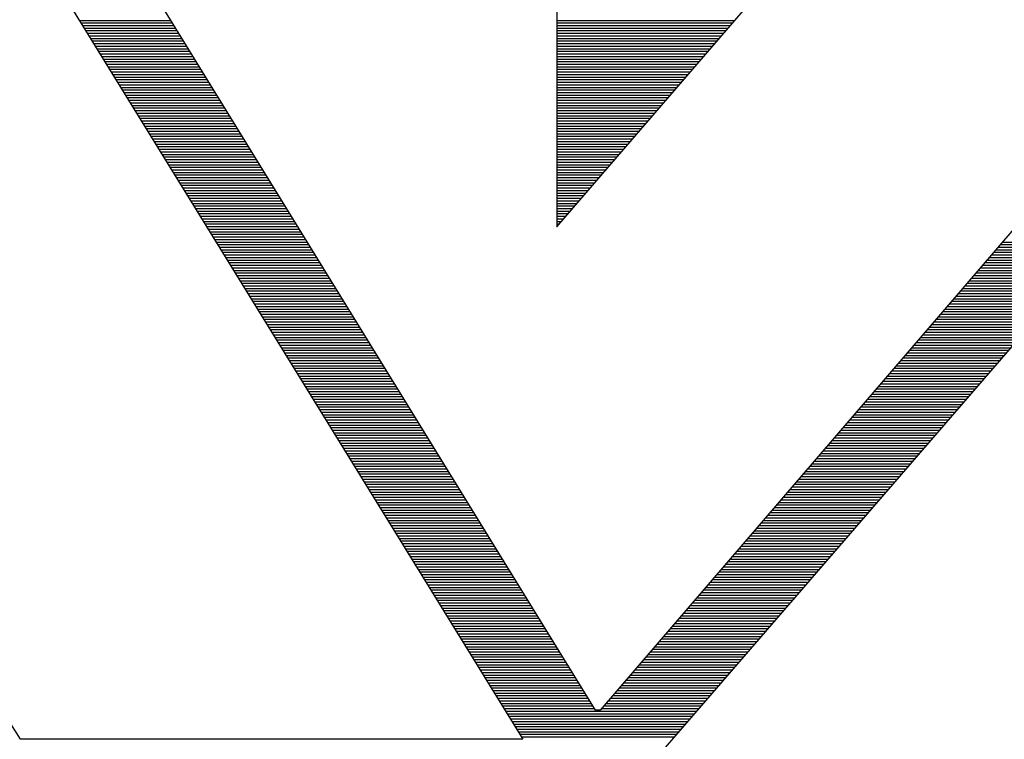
# Model space of a CAD drawing. Extents: x -59 to 351, y -56 to 231.
# Tile 19 of 34: x 10.06 to 11.93, y 27.53 to 28.89. Entities that reach past the tile are written whole.
import ezdxf

# ---------------------------------------------------------------- set-up
doc = ezdxf.new("R2010")
doc.units = 0
doc.layers.add('BG_SILKSCREEN_BOTTOM', color=23, linetype='CONTINUOUS')

msp = doc.modelspace()

# ---------------------------------------------------------------- linework, layer by layer
at = {"layer": 'BG_SILKSCREEN_BOTTOM'}
for points in [[(11.079099, 28.495981), (12.798171, 30.489373)], [(11.079099, 30.315637), (11.079099, 28.495981)], [(12.834747, 29.529253), (11.161395, 27.581581)], [(12.688443, 29.136061), (11.179683, 27.389557)], [(10.100691, 29.008045), (11.015091, 27.526717)], [(11.152251, 27.581581), (10.274427, 29.008045)], [(10.175545, 28.886734), (10.349103, 28.886734)], [(10.178567, 28.881857), (10.3521, 28.881857)], [(11.079099, 28.886734), (11.416055, 28.886734)], [(11.079099, 28.881857), (11.411864, 28.881857)], [(10.181615, 28.876981), (10.355123, 28.876981)], [(10.184613, 28.872104), (10.358095, 28.872104)], [(10.187584, 28.867227), (10.361143, 28.867227)], [(10.190607, 28.86235), (10.364114, 28.86235)], [(11.079099, 28.876981), (11.407673, 28.876981)], [(11.079099, 28.872104), (11.403432, 28.872104)], [(11.079099, 28.867227), (11.399241, 28.867227)], [(11.079099, 28.86235), (11.395024, 28.86235)], [(10.193655, 28.857473), (10.367086, 28.857473)], [(10.196652, 28.852597), (10.370134, 28.852597)], [(10.199624, 28.84772), (10.373106, 28.84772)], [(10.202647, 28.842843), (10.376103, 28.842843)], [(11.079099, 28.857473), (11.390833, 28.857473)], [(11.079099, 28.852597), (11.386642, 28.852597)], [(11.079099, 28.84772), (11.3824, 28.84772)], [(11.079099, 28.842843), (11.378209, 28.842843)], [(10.205695, 28.837966), (10.379126, 28.837966)], [(10.208692, 28.833089), (10.382123, 28.833089)], [(10.211664, 28.828213), (10.385095, 28.828213)], [(10.214686, 28.823336), (10.388117, 28.823336)], [(11.079099, 28.837966), (11.373993, 28.837966)], [(11.079099, 28.833089), (11.369802, 28.833089)], [(11.079099, 28.828213), (11.365611, 28.828213)], [(11.079099, 28.823336), (11.36142, 28.823336)], [(10.217734, 28.818459), (10.391115, 28.818459)], [(10.220731, 28.813582), (10.394137, 28.813582)], [(10.223754, 28.808705), (10.397109, 28.808705)], [(10.226726, 28.803829), (10.400157, 28.803829)], [(11.079099, 28.818459), (11.357229, 28.818459)], [(11.079099, 28.813582), (11.352987, 28.813582)], [(11.079099, 28.808705), (11.348796, 28.808705)], [(11.079099, 28.803829), (11.34458, 28.803829)], [(10.229774, 28.798952), (10.403129, 28.798952)], [(10.232771, 28.794075), (10.406101, 28.794075)], [(10.235794, 28.789198), (10.409149, 28.789198)], [(10.238765, 28.784321), (10.41212, 28.784321)], [(11.079099, 28.798952), (11.340389, 28.798952)], [(11.079099, 28.794075), (11.336198, 28.794075)], [(11.079099, 28.789198), (11.331956, 28.789198)], [(11.079099, 28.784321), (11.327765, 28.784321)], [(10.241813, 28.779445), (10.415118, 28.779445)], [(10.244811, 28.774568), (10.41814, 28.774568)], [(10.247833, 28.769691), (10.421137, 28.769691)], [(11.079099, 28.779445), (11.323549, 28.779445)], [(11.079099, 28.774568), (11.319358, 28.774568)], [(11.079099, 28.769691), (11.315167, 28.769691)], [(10.250805, 28.764814), (10.424109, 28.764814)], [(10.253853, 28.759937), (10.427132, 28.759937)], [(10.25685, 28.755061), (10.430129, 28.755061)], [(10.259873, 28.750184), (10.433152, 28.750184)], [(11.079099, 28.764814), (11.310925, 28.764814)], [(11.079099, 28.759937), (11.306734, 28.759937)], [(11.079099, 28.755061), (11.302517, 28.755061)], [(11.079099, 28.750184), (11.298326, 28.750184)], [(10.262845, 28.745307), (10.436123, 28.745307)], [(10.265893, 28.74043), (10.439171, 28.74043)], [(10.26889, 28.735553), (10.442143, 28.735553)], [(10.271912, 28.730677), (10.445115, 28.730677)], [(11.079099, 28.745307), (11.294135, 28.745307)], [(11.079099, 28.74043), (11.289894, 28.74043)], [(11.079099, 28.735553), (11.285703, 28.735553)], [(11.079099, 28.730677), (11.281486, 28.730677)], [(10.27491, 28.7258), (10.448163, 28.7258)], [(10.277932, 28.720923), (10.451135, 28.720923)], [(10.280929, 28.716046), (10.454132, 28.716046)], [(10.283952, 28.711169), (10.457155, 28.711169)], [(11.079099, 28.7258), (11.277295, 28.7258)], [(11.079099, 28.720923), (11.273104, 28.720923)], [(11.079099, 28.716046), (11.268862, 28.716046)], [(11.079099, 28.711169), (11.264671, 28.711169)], [(10.286949, 28.706293), (10.460152, 28.706293)], [(10.289972, 28.701416), (10.463124, 28.701416)], [(10.292969, 28.696539), (10.466146, 28.696539)], [(10.295992, 28.691662), (10.469143, 28.691662)], [(11.079099, 28.706293), (11.260455, 28.706293)], [(11.079099, 28.701416), (11.256264, 28.701416)], [(11.079099, 28.696539), (11.252073, 28.696539)], [(11.079099, 28.691662), (11.247831, 28.691662)], [(10.298989, 28.686785), (10.472166, 28.686785)], [(10.302011, 28.681909), (10.475138, 28.681909)], [(10.305009, 28.677032), (10.478186, 28.677032)], [(11.079099, 28.686785), (11.24364, 28.686785)], [(11.079099, 28.681909), (11.239424, 28.681909)], [(11.079099, 28.677032), (11.235233, 28.677032)], [(10.308031, 28.672155), (10.481158, 28.672155)], [(10.311028, 28.667278), (10.484129, 28.667278)], [(10.314051, 28.662401), (10.487177, 28.662401)], [(10.317048, 28.657525), (10.490149, 28.657525)], [(11.079099, 28.672155), (11.231042, 28.672155)], [(11.079099, 28.667278), (11.2268, 28.667278)], [(11.079099, 28.662401), (11.222609, 28.662401)], [(11.079099, 28.657525), (11.218393, 28.657525)], [(10.320071, 28.652648), (10.493146, 28.652648)], [(10.323068, 28.647771), (10.496169, 28.647771)], [(10.326091, 28.642894), (10.499166, 28.642894)], [(10.329088, 28.638017), (10.502138, 28.638017)], [(11.079099, 28.652648), (11.214202, 28.652648)], [(11.079099, 28.647771), (11.210011, 28.647771)], [(11.079099, 28.642894), (11.205769, 28.642894)], [(11.079099, 28.638017), (11.201578, 28.638017)], [(10.33211, 28.633141), (10.505161, 28.633141)], [(10.335108, 28.628264), (10.508158, 28.628264)], [(10.33813, 28.623387), (10.51118, 28.623387)], [(10.341127, 28.61851), (10.514152, 28.61851)], [(11.079099, 28.633141), (11.197361, 28.633141)], [(11.079099, 28.628264), (11.19317, 28.628264)], [(11.079099, 28.623387), (11.188979, 28.623387)], [(11.079099, 28.61851), (11.184738, 28.61851)], [(10.064115, 27.526717), (9.378315, 28.614853)], [(10.34415, 28.613633), (10.5172, 28.613633)], [(10.347147, 28.608757), (10.520172, 28.608757)], [(10.35017, 28.60388), (10.523144, 28.60388)], [(10.353167, 28.599003), (10.526192, 28.599003)], [(11.079099, 28.613633), (11.180547, 28.613633)], [(11.079099, 28.608757), (11.17633, 28.608757)], [(11.079099, 28.60388), (11.172139, 28.60388)], [(11.079099, 28.599003), (11.167948, 28.599003)], [(10.35619, 28.594126), (10.529164, 28.594126)], [(10.359187, 28.589249), (10.532161, 28.589249)], [(10.362209, 28.584373), (10.535183, 28.584373)], [(10.365257, 28.579496), (10.538181, 28.579496)], [(11.079099, 28.594126), (11.163706, 28.594126)], [(11.079099, 28.589249), (11.159515, 28.589249)], [(11.079099, 28.584373), (11.155299, 28.584373)], [(11.079099, 28.579496), (11.151108, 28.579496)], [(10.368229, 28.574619), (10.541152, 28.574619)], [(10.371226, 28.569742), (10.544175, 28.569742)], [(10.374249, 28.564865), (10.547172, 28.564865)], [(11.079099, 28.574619), (11.146917, 28.574619)], [(11.079099, 28.569742), (11.142675, 28.569742)], [(11.079099, 28.564865), (11.138484, 28.564865)], [(10.377297, 28.559989), (10.550195, 28.559989)], [(10.380269, 28.555112), (10.553167, 28.555112)], [(10.383266, 28.550235), (10.556215, 28.550235)], [(10.386289, 28.545358), (10.559186, 28.545358)], [(11.079099, 28.559989), (11.134293, 28.559989)], [(11.079099, 28.555112), (11.130102, 28.555112)], [(11.079099, 28.550235), (11.125886, 28.550235)], [(11.079099, 28.545358), (11.121695, 28.545358)], [(10.389337, 28.540481), (10.562158, 28.540481)], [(10.392308, 28.535605), (10.565206, 28.535605)], [(10.395306, 28.530728), (10.568178, 28.530728)], [(10.398328, 28.525851), (10.571175, 28.525851)], [(11.079099, 28.540481), (11.117504, 28.540481)], [(11.079099, 28.535605), (11.113262, 28.535605)], [(11.079099, 28.530728), (11.109071, 28.530728)], [(11.079099, 28.525851), (11.104855, 28.525851)], [(10.401376, 28.520974), (10.574198, 28.520974)], [(10.404348, 28.516097), (10.577195, 28.516097)], [(10.407345, 28.511221), (10.580167, 28.511221)], [(10.410368, 28.506344), (10.583189, 28.506344)], [(11.079099, 28.520974), (11.100664, 28.520974)], [(11.079099, 28.516097), (11.096473, 28.516097)], [(11.079099, 28.511221), (11.092231, 28.511221)], [(11.079099, 28.506344), (11.08804, 28.506344)], [(10.413416, 28.501467), (10.586187, 28.501467)], [(10.416413, 28.49659), (10.589209, 28.49659)], [(10.419385, 28.491713), (10.592181, 28.491713)], [(10.422407, 28.486837), (10.595229, 28.486837)], [(11.079099, 28.501467), (11.083823, 28.501467)], [(11.079099, 28.49659), (11.079632, 28.49659)], [(10.425455, 28.48196), (10.598201, 28.48196)], [(10.428453, 28.477083), (10.601173, 28.477083)], [(10.431424, 28.472206), (10.604221, 28.472206)], [(10.434447, 28.467329), (10.607192, 28.467329)], [(10.437495, 28.462453), (10.61019, 28.462453)], [(10.440492, 28.457576), (10.613212, 28.457576)], [(10.443464, 28.452699), (10.616209, 28.452699)], [(11.909831, 28.452699), (12.098122, 28.452699)], [(11.914048, 28.457576), (12.102338, 28.457576)], [(11.918213, 28.462453), (12.10658, 28.462453)], [(11.92243, 28.467329), (12.110771, 28.467329)], [(10.446487, 28.447822), (10.619181, 28.447822)], [(10.449535, 28.442945), (10.622204, 28.442945)], [(10.452532, 28.438069), (10.625201, 28.438069)], [(10.455504, 28.433192), (10.628224, 28.433192)], [(11.893067, 28.433192), (12.081281, 28.433192)], [(11.897284, 28.438069), (12.085498, 28.438069)], [(11.901449, 28.442945), (12.089689, 28.442945)], [(11.905666, 28.447822), (12.093931, 28.447822)], [(10.458526, 28.428315), (10.631195, 28.428315)], [(10.461574, 28.423438), (10.634243, 28.423438)], [(10.464571, 28.418561), (10.637215, 28.418561)], [(10.467594, 28.413685), (10.640187, 28.413685)], [(11.876303, 28.413685), (12.064441, 28.413685)], [(11.88052, 28.418561), (12.068632, 28.418561)], [(11.884685, 28.423438), (12.072849, 28.423438)], [(11.888902, 28.428315), (12.07704, 28.428315)], [(10.470566, 28.408808), (10.643235, 28.408808)], [(10.473614, 28.403931), (10.646207, 28.403931)], [(10.476611, 28.399054), (10.649204, 28.399054)], [(10.479634, 28.394177), (10.652227, 28.394177)], [(11.859565, 28.394177), (12.047601, 28.394177)], [(11.863756, 28.399054), (12.051792, 28.399054)], [(11.867921, 28.403931), (12.055983, 28.403931)], [(11.872138, 28.408808), (12.060199, 28.408808)], [(10.482605, 28.389301), (10.655224, 28.389301)], [(10.485653, 28.384424), (10.658196, 28.384424)], [(10.488651, 28.379547), (10.661218, 28.379547)], [(10.491673, 28.37467), (10.664215, 28.37467)], [(11.842801, 28.37467), (12.03071, 28.37467)], [(11.846992, 28.379547), (12.034952, 28.379547)], [(11.851183, 28.384424), (12.039143, 28.384424)], [(11.855374, 28.389301), (12.043359, 28.389301)], [(10.494645, 28.369793), (10.667238, 28.369793)], [(10.497693, 28.364917), (10.67021, 28.364917)], [(10.50069, 28.36004), (10.673258, 28.36004)], [(11.830228, 28.36004), (12.018061, 28.36004)], [(11.834419, 28.364917), (12.022303, 28.364917)], [(11.83861, 28.369793), (12.026519, 28.369793)], [(10.503713, 28.355163), (10.67623, 28.355163)], [(10.506685, 28.350286), (10.679201, 28.350286)], [(10.509733, 28.345409), (10.682249, 28.345409)], [(10.51273, 28.340533), (10.685221, 28.340533)], [(11.813464, 28.340533), (12.001221, 28.340533)], [(11.817655, 28.345409), (12.005462, 28.345409)], [(11.821846, 28.350286), (12.009653, 28.350286)], [(11.826037, 28.355163), (12.01387, 28.355163)], [(10.515752, 28.335656), (10.688218, 28.335656)], [(10.51875, 28.330779), (10.691241, 28.330779)], [(10.521772, 28.325902), (10.694238, 28.325902)], [(10.524769, 28.321025), (10.69721, 28.321025)], [(11.796751, 28.321025), (11.984355, 28.321025)], [(11.800891, 28.325902), (11.988622, 28.325902)], [(11.805133, 28.330779), (11.992813, 28.330779)], [(11.809273, 28.335656), (11.997004, 28.335656)], [(10.527792, 28.316149), (10.700233, 28.316149)], [(10.530789, 28.311272), (10.70323, 28.311272)], [(10.533812, 28.306395), (10.706252, 28.306395)], [(10.536809, 28.301518), (10.709224, 28.301518)], [(11.779987, 28.301518), (11.96754, 28.301518)], [(11.784127, 28.306395), (11.971731, 28.306395)], [(11.788369, 28.311272), (11.975973, 28.311272)], [(11.792509, 28.316149), (11.980164, 28.316149)], [(10.539832, 28.296641), (10.712272, 28.296641)], [(10.542829, 28.291765), (10.715244, 28.291765)], [(10.545851, 28.286888), (10.718216, 28.286888)], [(10.548849, 28.282011), (10.721264, 28.282011)], [(11.763223, 28.282011), (11.950675, 28.282011)], [(11.767363, 28.286888), (11.954891, 28.286888)], [(11.771605, 28.291765), (11.959082, 28.291765)], [(11.775745, 28.296641), (11.963324, 28.296641)], [(10.551871, 28.277134), (10.724236, 28.277134)], [(10.554868, 28.272257), (10.727233, 28.272257)], [(10.557891, 28.267381), (10.730255, 28.267381)], [(10.560888, 28.262504), (10.733253, 28.262504)], [(11.746459, 28.262504), (11.933834, 28.262504)], [(11.750599, 28.267381), (11.938025, 28.267381)], [(11.754841, 28.272257), (11.942242, 28.272257)], [(11.758981, 28.277134), (11.946484, 28.277134)], [(10.563911, 28.257627), (10.736224, 28.257627)], [(10.566908, 28.25275), (10.739247, 28.25275)], [(10.569931, 28.247873), (10.742244, 28.247873)], [(11.733886, 28.247873), (11.921185, 28.247873)], [(11.738077, 28.25275), (11.925376, 28.25275)], [(11.742268, 28.257627), (11.929643, 28.257627)], [(10.572928, 28.242997), (10.745267, 28.242997)], [(10.57595, 28.23812), (10.748239, 28.23812)], [(10.578948, 28.233243), (10.751287, 28.233243)], [(10.58197, 28.228366), (10.754258, 28.228366)], [(11.717122, 28.228366), (11.904345, 28.228366)], [(11.721313, 28.233243), (11.908561, 28.233243)], [(11.725504, 28.23812), (11.912752, 28.23812)], [(11.729695, 28.242997), (11.916994, 28.242997)], [(10.584967, 28.223489), (10.75723, 28.223489)], [(10.58799, 28.218613), (10.760278, 28.218613)], [(10.590987, 28.213736), (10.76325, 28.213736)], [(10.59401, 28.208859), (10.766247, 28.208859)], [(11.700358, 28.208859), (11.887454, 28.208859)], [(11.704549, 28.213736), (11.891696, 28.213736)], [(11.70874, 28.218613), (11.895912, 28.218613)], [(11.712931, 28.223489), (11.900103, 28.223489)], [(10.597007, 28.203982), (10.76927, 28.203982)], [(10.60003, 28.199105), (10.772267, 28.199105)], [(10.603027, 28.194229), (10.775239, 28.194229)], [(10.606049, 28.189352), (10.778261, 28.189352)], [(11.683594, 28.189352), (11.870665, 28.189352)], [(11.687785, 28.194229), (11.874856, 28.194229)], [(11.691976, 28.199105), (11.879047, 28.199105)], [(11.696167, 28.203982), (11.883263, 28.203982)], [(10.609097, 28.184475), (10.781259, 28.184475)], [(10.612069, 28.179598), (10.784281, 28.179598)], [(10.615066, 28.174721), (10.787253, 28.174721)], [(10.618089, 28.169845), (10.790301, 28.169845)], [(11.66683, 28.169845), (11.853774, 28.169845)], [(11.671021, 28.174721), (11.858015, 28.174721)], [(11.675212, 28.179598), (11.862206, 28.179598)], [(11.679403, 28.184475), (11.866397, 28.184475)], [(10.621137, 28.164968), (10.793273, 28.164968)], [(10.624109, 28.160091), (10.796245, 28.160091)], [(10.627106, 28.155214), (10.799293, 28.155214)], [(11.654257, 28.155214), (11.841124, 28.155214)], [(11.658448, 28.160091), (11.845366, 28.160091)], [(11.662639, 28.164968), (11.849557, 28.164968)], [(10.630129, 28.150337), (10.802264, 28.150337)], [(10.633177, 28.145461), (10.805262, 28.145461)], [(10.636148, 28.140584), (10.808284, 28.140584)], [(10.639146, 28.135707), (10.811281, 28.135707)], [(11.637493, 28.135707), (11.824284, 28.135707)], [(11.641684, 28.140584), (11.828475, 28.140584)], [(11.645875, 28.145461), (11.832717, 28.145461)], [(11.650066, 28.150337), (11.836933, 28.150337)], [(10.642168, 28.13083), (10.814253, 28.13083)], [(10.645216, 28.125953), (10.817276, 28.125953)], [(10.648188, 28.121077), (10.820273, 28.121077)], [(10.651185, 28.1162), (10.823296, 28.1162)], [(11.620729, 28.1162), (11.807419, 28.1162)], [(11.624945, 28.121077), (11.811635, 28.121077)], [(11.629111, 28.125953), (11.815877, 28.125953)], [(11.633302, 28.13083), (11.820068, 28.13083)], [(10.654208, 28.111323), (10.826267, 28.111323)], [(10.657256, 28.106446), (10.829315, 28.106446)], [(10.660253, 28.101569), (10.832287, 28.101569)], [(10.663225, 28.096693), (10.835259, 28.096693)], [(11.603965, 28.096693), (11.790578, 28.096693)], [(11.608181, 28.101569), (11.794795, 28.101569)], [(11.612347, 28.106446), (11.799037, 28.106446)], [(11.616563, 28.111323), (11.803228, 28.111323)], [(10.666247, 28.091816), (10.838307, 28.091816)], [(10.669295, 28.086939), (10.841279, 28.086939)], [(10.672293, 28.082062), (10.844276, 28.082062)], [(10.675264, 28.077185), (10.847299, 28.077185)], [(11.587201, 28.077185), (11.773738, 28.077185)], [(11.591417, 28.082062), (11.777955, 28.082062)], [(11.595583, 28.086939), (11.782146, 28.086939)], [(11.599799, 28.091816), (11.786387, 28.091816)], [(10.678287, 28.072309), (10.850296, 28.072309)], [(10.681335, 28.067432), (10.853268, 28.067432)], [(10.684332, 28.062555), (10.85629, 28.062555)], [(10.687304, 28.057678), (10.859287, 28.057678)], [(11.570437, 28.057678), (11.756898, 28.057678)], [(11.574653, 28.062555), (11.761089, 28.062555)], [(11.578819, 28.067432), (11.765305, 28.067432)], [(11.583035, 28.072309), (11.769496, 28.072309)], [(10.690327, 28.052801), (10.86231, 28.052801)], [(10.693375, 28.047925), (10.865282, 28.047925)], [(10.696372, 28.043048), (10.86833, 28.043048)], [(11.557889, 28.043048), (11.744249, 28.043048)], [(11.56208, 28.047925), (11.74844, 28.047925)], [(11.566271, 28.052801), (11.752656, 28.052801)], [(10.699344, 28.038171), (10.871302, 28.038171)], [(10.702366, 28.033294), (10.874273, 28.033294)], [(10.705414, 28.028417), (10.877321, 28.028417)], [(10.708411, 28.023541), (10.880293, 28.023541)], [(11.541125, 28.023541), (11.727409, 28.023541)], [(11.545316, 28.028417), (11.7316, 28.028417)], [(11.549507, 28.033294), (11.735816, 28.033294)], [(11.553698, 28.038171), (11.740058, 28.038171)], [(10.711434, 28.018664), (10.88329, 28.018664)], [(10.714406, 28.013787), (10.886313, 28.013787)], [(10.717454, 28.00891), (10.88931, 28.00891)], [(10.720451, 28.004033), (10.892282, 28.004033)], [(11.524361, 28.004033), (11.710518, 28.004033)], [(11.528552, 28.00891), (11.714759, 28.00891)], [(11.532743, 28.013787), (11.718976, 28.013787)], [(11.536934, 28.018664), (11.723167, 28.018664)], [(10.723474, 27.999157), (10.895305, 27.999157)], [(10.726445, 27.99428), (10.898302, 27.99428)], [(10.729493, 27.989403), (10.901324, 27.989403)], [(10.732491, 27.984526), (10.904296, 27.984526)], [(11.507648, 27.984526), (11.693677, 27.984526)], [(11.511788, 27.989403), (11.697919, 27.989403)], [(11.515979, 27.99428), (11.70211, 27.99428)], [(11.52017, 27.999157), (11.706327, 27.999157)], [(10.735513, 27.979649), (10.907344, 27.979649)], [(10.738485, 27.974773), (10.910316, 27.974773)], [(10.741533, 27.969896), (10.913288, 27.969896)], [(10.74453, 27.965019), (10.916336, 27.965019)], [(11.490884, 27.965019), (11.676812, 27.965019)], [(11.495024, 27.969896), (11.681079, 27.969896)], [(11.499266, 27.974773), (11.68527, 27.974773)], [(11.503406, 27.979649), (11.689461, 27.979649)], [(10.747553, 27.960142), (10.919308, 27.960142)], [(10.750525, 27.955265), (10.922305, 27.955265)], [(10.753573, 27.950389), (10.925327, 27.950389)], [(11.47826, 27.950389), (11.664188, 27.950389)], [(11.482502, 27.955265), (11.66843, 27.955265)], [(11.486642, 27.960142), (11.672621, 27.960142)], [(10.75657, 27.945512), (10.928325, 27.945512)], [(10.759592, 27.940635), (10.931296, 27.940635)], [(10.76259, 27.935758), (10.934319, 27.935758)], [(10.765612, 27.930881), (10.937316, 27.930881)], [(11.461496, 27.930881), (11.647348, 27.930881)], [(11.465738, 27.935758), (11.651539, 27.935758)], [(11.469878, 27.940635), (11.655781, 27.940635)], [(11.47412, 27.945512), (11.659997, 27.945512)], [(10.768609, 27.926005), (10.940339, 27.926005)], [(10.771632, 27.921128), (10.943311, 27.921128)], [(10.774629, 27.916251), (10.946359, 27.916251)], [(10.777652, 27.911374), (10.94933, 27.911374)], [(11.444783, 27.911374), (11.630482, 27.911374)], [(11.448974, 27.916251), (11.634699, 27.916251)], [(11.453114, 27.921128), (11.63889, 27.921128)], [(11.457356, 27.926005), (11.643131, 27.926005)], [(10.780649, 27.906497), (10.952302, 27.906497)], [(10.783672, 27.901621), (10.95535, 27.901621)], [(10.786669, 27.896744), (10.958322, 27.896744)], [(10.789691, 27.891867), (10.961319, 27.891867)], [(11.428019, 27.891867), (11.613642, 27.891867)], [(11.43221, 27.896744), (11.617833, 27.896744)], [(11.436401, 27.901621), (11.6221, 27.901621)], [(11.440592, 27.906497), (11.626291, 27.906497)], [(10.792689, 27.88699), (10.964342, 27.88699)], [(10.795711, 27.882113), (10.967339, 27.882113)], [(10.798708, 27.877237), (10.970311, 27.877237)], [(10.801731, 27.87236), (10.973333, 27.87236)], [(11.411255, 27.87236), (11.596802, 27.87236)], [(11.415446, 27.877237), (11.600993, 27.877237)], [(11.419637, 27.882113), (11.605209, 27.882113)], [(11.423828, 27.88699), (11.609451, 27.88699)], [(10.804728, 27.867483), (10.976331, 27.867483)], [(10.807751, 27.862606), (10.979353, 27.862606)], [(10.810748, 27.857729), (10.982325, 27.857729)], [(10.813771, 27.852853), (10.985373, 27.852853)], [(11.394491, 27.852853), (11.579911, 27.852853)], [(11.398682, 27.857729), (11.584153, 27.857729)], [(11.402873, 27.862606), (11.588369, 27.862606)], [(11.407064, 27.867483), (11.59256, 27.867483)], [(10.816768, 27.847976), (10.988345, 27.847976)], [(10.81979, 27.843099), (10.991317, 27.843099)], [(10.822788, 27.838222), (10.994365, 27.838222)], [(11.381918, 27.838222), (11.567312, 27.838222)], [(11.386109, 27.843099), (11.571503, 27.843099)], [(11.3903, 27.847976), (11.57572, 27.847976)], [(10.82581, 27.833345), (10.997336, 27.833345)], [(10.828807, 27.828469), (11.000334, 27.828469)], [(10.83183, 27.823592), (11.003356, 27.823592)], [(10.834827, 27.818715), (11.006353, 27.818715)], [(11.365154, 27.818715), (11.550472, 27.818715)], [(11.369345, 27.823592), (11.554663, 27.823592)], [(11.373536, 27.828469), (11.558854, 27.828469)], [(11.377727, 27.833345), (11.563121, 27.833345)], [(10.83785, 27.813838), (11.009325, 27.813838)], [(10.840847, 27.808961), (11.012348, 27.808961)], [(10.84387, 27.804085), (11.015345, 27.804085)], [(10.846867, 27.799208), (11.018368, 27.799208)], [(11.34839, 27.799208), (11.533581, 27.799208)], [(11.352581, 27.804085), (11.537823, 27.804085)], [(11.356772, 27.808961), (11.542014, 27.808961)], [(11.360963, 27.813838), (11.54623, 27.813838)], [(10.849889, 27.794331), (11.021339, 27.794331)], [(10.852937, 27.789454), (11.024387, 27.789454)], [(10.855909, 27.784577), (11.027359, 27.784577)], [(10.858906, 27.779701), (11.030331, 27.779701)], [(11.331626, 27.779701), (11.516741, 27.779701)], [(11.335817, 27.784577), (11.520932, 27.784577)], [(11.340008, 27.789454), (11.525174, 27.789454)], [(11.344199, 27.794331), (11.52939, 27.794331)], [(10.861929, 27.774824), (11.033379, 27.774824)], [(10.864977, 27.769947), (11.036351, 27.769947)], [(10.867949, 27.76507), (11.039348, 27.76507)], [(10.870946, 27.760193), (11.042371, 27.760193)], [(11.314862, 27.760193), (11.499875, 27.760193)], [(11.319078, 27.76507), (11.504092, 27.76507)], [(11.323244, 27.769947), (11.508334, 27.769947)], [(11.32746, 27.774824), (11.512525, 27.774824)], [(10.873969, 27.755317), (11.045368, 27.755317)], [(10.877017, 27.75044), (11.04834, 27.75044)], [(10.879988, 27.745563), (11.051362, 27.745563)], [(11.302314, 27.745563), (11.487252, 27.745563)], [(11.30648, 27.75044), (11.491493, 27.75044)], [(11.310696, 27.755317), (11.495684, 27.755317)], [(10.882986, 27.740686), (11.054359, 27.740686)], [(10.886008, 27.735809), (11.057382, 27.735809)], [(10.889056, 27.730933), (11.060354, 27.730933)], [(10.892028, 27.726056), (11.063402, 27.726056)], [(11.28555, 27.726056), (11.470411, 27.726056)], [(11.289716, 27.730933), (11.474602, 27.730933)], [(11.293932, 27.735809), (11.478844, 27.735809)], [(11.298098, 27.740686), (11.483035, 27.740686)], [(10.895025, 27.721179), (11.066374, 27.721179)], [(10.898048, 27.716302), (11.069345, 27.716302)], [(10.901096, 27.711425), (11.072393, 27.711425)], [(10.904093, 27.706549), (11.075365, 27.706549)], [(11.268786, 27.706549), (11.453546, 27.706549)], [(11.272952, 27.711425), (11.457762, 27.711425)], [(11.277168, 27.716302), (11.461953, 27.716302)], [(11.281334, 27.721179), (11.466195, 27.721179)], [(10.907065, 27.701672), (11.078362, 27.701672)], [(10.910087, 27.696795), (11.081385, 27.696795)], [(10.913135, 27.691918), (11.084382, 27.691918)], [(10.916133, 27.687041), (11.087354, 27.687041)], [(11.252022, 27.687041), (11.436706, 27.687041)], [(11.256213, 27.691918), (11.440897, 27.691918)], [(11.260404, 27.696795), (11.445113, 27.696795)], [(11.264595, 27.701672), (11.449355, 27.701672)], [(10.919104, 27.682165), (11.090377, 27.682165)], [(10.922127, 27.677288), (11.093374, 27.677288)], [(10.925175, 27.672411), (11.096396, 27.672411)], [(10.928172, 27.667534), (11.099368, 27.667534)], [(11.235258, 27.667534), (11.419865, 27.667534)], [(11.239449, 27.672411), (11.424056, 27.672411)], [(11.24364, 27.677288), (11.428247, 27.677288)], [(11.247831, 27.682165), (11.432515, 27.682165)], [(10.931144, 27.662657), (11.102416, 27.662657)], [(10.934167, 27.657781), (11.105388, 27.657781)], [(10.937215, 27.652904), (11.10836, 27.652904)], [(10.940212, 27.648027), (11.111408, 27.648027)], [(11.218494, 27.648027), (11.402974, 27.648027)], [(11.222685, 27.652904), (11.407216, 27.652904)], [(11.226876, 27.657781), (11.411433, 27.657781)], [(11.231067, 27.662657), (11.415624, 27.662657)], [(10.943184, 27.64315), (11.11438, 27.64315)], [(10.946206, 27.638273), (11.117377, 27.638273)], [(10.949254, 27.633397), (11.120399, 27.633397)], [(11.205921, 27.633397), (11.390325, 27.633397)], [(11.210163, 27.638273), (11.394567, 27.638273)], [(11.214303, 27.64315), (11.398783, 27.64315)], [(10.952251, 27.62852), (11.123397, 27.62852)], [(10.955274, 27.623643), (11.126368, 27.623643)], [(10.958246, 27.618766), (11.129391, 27.618766)], [(10.961294, 27.613889), (11.132388, 27.613889)], [(11.189157, 27.613889), (11.373536, 27.613889)], [(11.193399, 27.618766), (11.377727, 27.618766)], [(11.197539, 27.623643), (11.381918, 27.623643)], [(11.201781, 27.62852), (11.386134, 27.62852)], [(10.964291, 27.609013), (11.135411, 27.609013)], [(10.967314, 27.604136), (11.138383, 27.604136)], [(10.970285, 27.599259), (11.141431, 27.599259)], [(10.973333, 27.594382), (11.144402, 27.594382)], [(11.172393, 27.594382), (11.356645, 27.594382)], [(11.176635, 27.599259), (11.360887, 27.599259)], [(11.180775, 27.604136), (11.365078, 27.604136)], [(11.185017, 27.609013), (11.369269, 27.609013)], [(10.976331, 27.589505), (11.147374, 27.589505)], [(10.979353, 27.584629), (11.150422, 27.584629)], [(10.982325, 27.579752), (11.343996, 27.579752)], [(10.985373, 27.574875), (11.339805, 27.574875)], [(11.161395, 27.581581), (11.152251, 27.581581)], [(11.164011, 27.584629), (11.348237, 27.584629)], [(11.168253, 27.589505), (11.352454, 27.589505)], [(10.98837, 27.569998), (11.335588, 27.569998)], [(10.991393, 27.565121), (11.331346, 27.565121)], [(10.994365, 27.560245), (11.327155, 27.560245)], [(10.997413, 27.555368), (11.322939, 27.555368)], [(11.00041, 27.550491), (11.318748, 27.550491)], [(11.003432, 27.545614), (11.314557, 27.545614)], [(11.00643, 27.540737), (11.31029, 27.540737)], [(11.015091, 27.526717), (10.064115, 27.526717)], [(11.009452, 27.535861), (11.306099, 27.535861)], [(11.012449, 27.530984), (11.301908, 27.530984)]]:
    msp.add_lwpolyline(points, dxfattribs=at)

doc.saveas('drawing.dxf')
